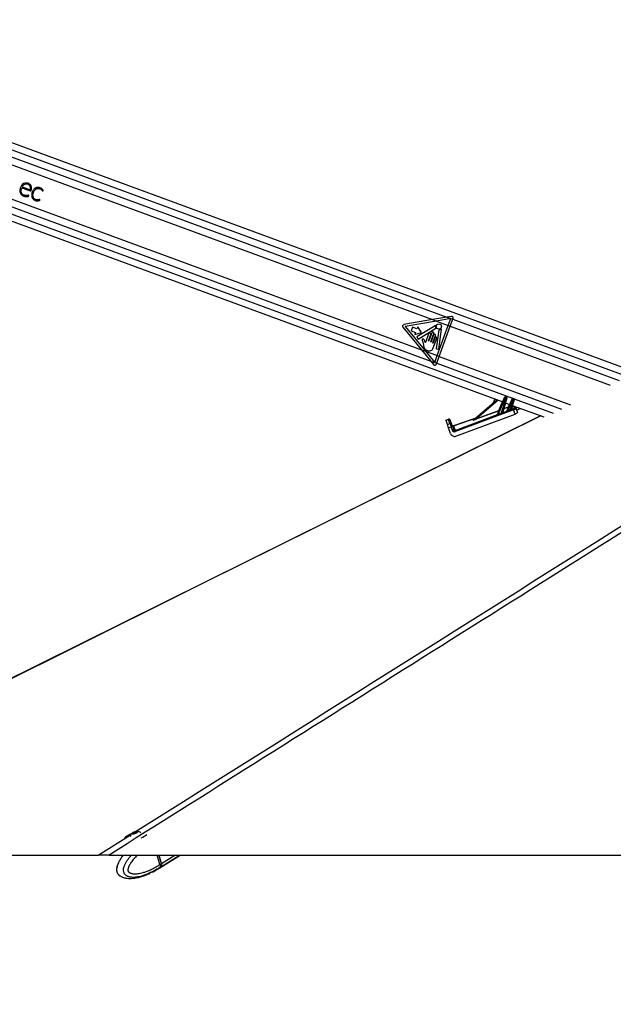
# Model space of a CAD drawing. Header units: millimetres. Extents: x 1903 to 18395, y 655 to 15963.
# Tile 14 of 54: x 3965 to 4868, y 5743 to 7240. Entities that reach past the tile are written whole.
import ezdxf

# ---------------------------------------------------------------- set-up
doc = ezdxf.new("R2010")
doc.units = ezdxf.units.MM
doc.layers.add('COMPONENT_GEOMETRY', color=7, linetype='Continuous')
doc.styles.add('SLDTEXTSTYLE1', font='TXT', dxfattribs={"width": 0.75})
doc.dimstyles.new('SLDDIMSTYLE0', dxfattribs={"dimtxt": 100, "dimasz": 6.604, "dimexe": 0, "dimexo": 0.0625, "dimgap": 25, "dimtad": 0, "dimtih": 1, "dimtoh": 1, "dimdec": 0, "dimlfac": 0.5, "dimrnd": 1e-09, "dimzin": 12, "dimdsep": 46, "dimtxsty": 'SLDTEXTSTYLE1', "dimsah": 1, "dimcen": 0.09, "dimadec": 0, "dimazin": 3, "dimtfac": 1, "dimtdec": 0, "dimtofl": 0, "dimtmove": 0, "dimatfit": 3, "dimfxl": 1, "dimfrac": 2, "dimtolj": 1, "dimtzin": 12, "dimarcsym": 0})

# ---------------------------------------------------------------- blocks, each defined once
blk = doc.blocks.new('_D_1')
at = {"layer": 'COMPONENT_GEOMETRY', "color": 7, "ltscale": 2}
for p, q in [((10064.6, 5970.3), (10224.2, 5970.3)), ((10217.9, 5970.3), (10217.9, 3625.5)), ((10217.9, 1122), (10217.9, 3466.8)), ((4073.7, 1122), (10224.2, 1122))]:
    blk.add_line(p, q, dxfattribs=at)
for points in [[(10217.9, 5970.3), (10216.8, 5963.7), (10218.9, 5963.7)], [(10217.9, 1122), (10218.9, 1128.6), (10216.8, 1128.6)]]:
    blk.add_solid(points, dxfattribs=at)
at = {"layer": 'COMPONENT_GEOMETRY', "color": 7, "ltscale": 2, "insert": (10070.1, 3595.7), "char_height": 100, "attachment_point": 1, "style": 'SLDTEXTSTYLE1'}
blk.add_mtext('2424', dxfattribs=at)

msp = doc.modelspace()

# ---------------------------------------------------------------- linework, layer by layer
at = {"color": 7, "linetype": 'Continuous', "lineweight": 25, "ltscale": 2}
for p, q in [((4899.9, 6704.87), (3444.06, 7240.25)), ((3412.07, 7132.68), (4699.41, 6659.27)), ((3782.57, 7082.11), (4592.57, 6784.24)), ((3772.91, 7033.64), (4575.83, 6738.37)), ((3968.13, 6985.98), (3980.49, 6981.43)), ((4592.57, 6784.24), (4548.87, 6776.64)), ((4598.65, 6782), (4550.81, 6773.68)), ((4614.52, 6788.06), (4592.57, 6784.24)), ((4592.57, 6784.24), (4598.65, 6782)), ((4620.42, 6785.79), (4598.65, 6782)), ((4598.65, 6782), (4616.6, 6775.4)), ((4621.25, 6789.22), (4614.52, 6788.06)), ((4614.52, 6788.06), (4623.5, 6784.75)), ((4616.6, 6775.4), (4620.42, 6785.79)), ((4619.65, 6774.28), (4623.5, 6784.75)), ((4623.5, 6784.75), (4623.95, 6785.99)), ((4547.41, 6772.68), (4575.83, 6738.37)), ((4550.81, 6773.68), (4581.89, 6736.14)), ((4562.1, 6772.98), (4560.05, 6767.38)), ((4560.05, 6767.38), (4566.92, 6764.85)), ((4568.98, 6770.45), (4562.1, 6772.98)), ((4596.68, 6774.61), (4568.8, 6757.94)), ((4570.12, 6773.54), (4568.98, 6770.45)), ((4575.87, 6764.74), (4570.12, 6773.54)), ((4570.72, 6754.71), (4597.57, 6771.23)), ((4601.97, 6768.53), (4598.25, 6739.79)), ((4599.75, 6729.58), (4616.6, 6775.4)), ((4602.09, 6739.29), (4606.02, 6769.66)), ((4602.79, 6728.45), (4619.65, 6774.28)), ((4616.6, 6775.4), (4619.65, 6774.28)), ((4566.92, 6764.85), (4565.78, 6761.76)), ((4565.78, 6761.76), (4575.87, 6764.74)), ((4568.8, 6757.94), (4570.72, 6754.71)), ((4586.67, 6762.74), (4581.79, 6749.5)), ((4586.42, 6752.14), (4589.88, 6761.56)), ((4591.32, 6764.22), (4586.82, 6751.99)), ((4590.03, 6750.81), (4594.53, 6763.04)), ((4594.27, 6761.08), (4590.43, 6750.66)), ((4592.95, 6748.83), (4597.08, 6760.05)), ((4596.37, 6756.89), (4593.35, 6748.68)), ((4593.79, 6741.19), (4599.19, 6755.85)), ((4575.83, 6738.37), (4589.99, 6721.27)), ((4575.83, 6738.37), (4581.89, 6736.14)), ((4577.69, 6750.3), (4578.71, 6745.47)), ((4581.89, 6736.14), (4599.75, 6729.58)), ((4581.89, 6736.14), (4595.93, 6719.19)), ((4598.25, 6739.79), (4602.09, 6739.29)), ((4589.99, 6721.27), (4598.94, 6717.98)), ((4589.99, 6721.27), (4594.33, 6716.04)), ((4595.93, 6719.19), (4599.75, 6729.58)), ((4598.94, 6717.98), (4602.79, 6728.45)), ((4599.75, 6729.58), (4602.79, 6728.45)), ((4598.49, 6716.75), (4598.94, 6717.98)), ((4654.69, 6631.77), (4690.54, 6662.53)), ((4687.3, 6663.72), (4684.99, 6657.77)), ((4691.6, 6640.13), (4702.16, 6666.01)), ((4703.1, 6665.67), (4692.56, 6639.83)), ((4696.89, 6641.59), (4704.62, 6665.11)), ((4705.56, 6664.77), (4698.55, 6643.46)), ((4702.16, 6666.01), (4702.34, 6666.46)), ((4703.61, 6667.02), (4703.1, 6665.67)), ((4704.62, 6665.11), (4703.1, 6665.67)), ((4703.61, 6667.02), (4705.1, 6666.48)), ((4704.62, 6665.11), (4705.1, 6666.48)), ((4705.71, 6665.22), (4705.56, 6664.77)), ((4706.12, 6645.62), (4713.51, 6663.73)), ((4714.45, 6663.38), (4707.25, 6645.73)), ((4710.66, 6647.08), (4715.85, 6662.87)), ((4716.79, 6662.52), (4712.22, 6648.62)), ((4713.51, 6663.73), (4713.69, 6664.18)), ((4714.96, 6664.74), (4714.45, 6663.38)), ((4715.85, 6662.87), (4714.45, 6663.38)), ((4714.96, 6664.74), (4716.34, 6664.23)), ((4715.85, 6662.87), (4716.34, 6664.23)), ((4716.94, 6662.98), (4716.79, 6662.52)), ((4715.96, 6647.06), (4627.63, 6614.1)), ((4659.94, 6633.75), (4693.6, 6646.31)), ((4693.76, 6645.87), (4660.1, 6633.31)), ((4691.32, 6639.87), (4693.76, 6645.87)), ((4693.76, 6645.87), (4693.6, 6646.31)), ((4701.1, 6648.61), (4699.2, 6642.84)), ((4700.93, 6649.05), (4708.09, 6651.72)), ((4701.1, 6648.61), (4700.93, 6649.05)), ((4708.25, 6651.28), (4701.1, 6648.61)), ((4703.28, 6657.85), (4710.09, 6655.34)), ((4705.83, 6645.34), (4708.25, 6651.28)), ((4708.25, 6651.28), (4708.09, 6651.72)), ((4712.75, 6647.87), (4715.3, 6648.82)), ((4713.96, 6653.92), (4761.71, 6636.36)), ((4715.96, 6647.06), (4715.3, 6648.82)), ((4718.1, 6640.83), (4715.96, 6647.06)), ((4717.06, 6649.86), (4716.21, 6652.34)), ((4718.78, 6651.14), (4719.64, 6648.66)), ((4719.64, 6648.66), (4721.63, 6642.9)), ((4724.05, 6648.13), (4726.56, 6649.28)), ((4756.75, 6638.18), (3409.28, 5970.31)), ((4613.02, 6631.63), (4616.8, 6632.93)), ((4613.25, 6630.96), (4613.02, 6631.63)), ((4617.03, 6632.26), (4613.25, 6630.96)), ((4615.28, 6625.07), (4613.25, 6630.96)), ((4617.03, 6632.26), (4616.8, 6632.93)), ((4619.06, 6626.37), (4617.03, 6632.26)), ((4619.34, 6631.69), (4619.56, 6631.06)), ((4619.56, 6631.06), (4621.59, 6625.17)), ((4624.48, 6622.91), (4657.73, 6634.38)), ((4626.97, 6615.86), (4691.32, 6639.87)), ((4627.95, 6607.19), (4718.1, 6640.83)), ((4654.54, 6631.69), (4655.61, 6632.61)), ((4660.1, 6633.31), (4659.94, 6633.75)), ((4691.31, 6639.86), (4691.32, 6639.87)), ((4699.19, 6642.81), (4705.84, 6645.29)), ((4615.28, 6625.07), (4619.06, 6626.37)), ((4617.11, 6619.76), (4615.28, 6625.07)), ((4620.89, 6621.06), (4617.11, 6619.76)), ((4620.13, 6610.99), (4617.11, 6619.76)), ((4622.42, 6616.64), (4620.89, 6621.06)), ((4621.59, 6625.17), (4622.81, 6621.63)), ((4622.81, 6621.63), (4624.34, 6617.2)), ((4624.63, 6622.64), (4626.97, 6615.86)), ((4627.63, 6614.1), (4626.97, 6615.86)), ((4136.57, 6003.17), (4137.54, 6004.44)), ((4138.83, 6003.06), (4136.57, 6003.17)), ((4137.54, 6004.44), (4140.78, 6005.59)), ((4137.96, 6003.11), (4137.54, 6004.44)), ((4142.06, 6004.22), (4138.83, 6003.06)), ((4140.78, 6005.59), (4143.04, 6005.48)), ((4141.3, 6003.94), (4140.78, 6005.59)), ((4143.04, 6005.48), (4142.06, 6004.22)), ((3410.3, 5970.28), (4084.08, 5970.28)), ((4100.46, 5970.28), (6553.74, 5970.28)), ((4177.91, 5956.05), (4173.45, 5970.28)), ((4180.26, 5957.59), (4176.29, 5970.28)), ((4180.5, 5957.66), (4176.55, 5970.28)), ((4177.72, 5951.02), (4208.53, 5970.28)), ((4177.92, 5956.04), (4180.11, 5957.42)), ((4166.64, 5944.6), (4162.61, 5942.66)), ((4166.49, 5945.1), (4167.47, 5944.99)), ((4167.4, 5945.06), (4174.82, 5949.22)), ((4167.5, 5945.01), (4167.47, 5944.99)), ((4175.13, 5949.4), (4174.82, 5949.21)), ((4174.83, 5949.22), (4175.13, 5949.4)), ((4175.13, 5949.4), (4177.33, 5950.78)), ((4177.63, 5951.61), (4177.5, 5951.52)), ((4179.71, 5952.91), (4177.63, 5951.61)), ((4177.91, 5956.05), (4177.92, 5956.04)), ((4159.94, 5941.37), (4158.37, 5940.85))]:
    msp.add_line(p, q, dxfattribs=at)
at = {"color": 8, "linetype": 'Continuous', "lineweight": 25, "ltscale": 2}
for p, q in [((3447.01, 7228.26), (4888.97, 6697.99)), ((3447.35, 7217.27), (4614.52, 6788.06)), ((3433.95, 7146.4), (4589.99, 6721.27)), ((3425.02, 7138.82), (4714.23, 6664.72)), ((4623.5, 6784.75), (4876.5, 6691.72)), ((4619.65, 6774.28), (4862.79, 6684.87)), ((4602.79, 6728.45), (4802.55, 6655)), ((4598.94, 6717.98), (4788.72, 6648.19)), ((4692.59, 6661.78), (4659.94, 6633.75)), ((4716.88, 6663.75), (4776.03, 6642)), ((4693.6, 6646.31), (4698.95, 6659.44)), ((4703.77, 6657.67), (4700.93, 6649.05)), ((4708.09, 6651.72), (4709.64, 6655.51)), ((4714.72, 6653.64), (4712.87, 6648)), ((4657.09, 6633.83), (4624.63, 6622.64)), ((4084.08, 5970.28), (4134.04, 6001.69)), ((4180.11, 5957.42), (4176.08, 5970.28)), ((4180.09, 5953.15), (4207.5, 5970.28)), ((4180.5, 5957.66), (4200.69, 5970.28))]:
    msp.add_line(p, q, dxfattribs=at)
at = {"color": 8, "linetype": 'Continuous', "lineweight": 25, "ltscale": 2, "flags": 128}
for points in [[(4757.33, 6637.97), (4467.91, 6494.51), (4245.92, 6384.47), (4023.92, 6274.43), (3579.92, 6054.36), (3410.3, 5970.28)], [(4180.26, 5957.59), (4180.26, 5957.59), (4180.26, 5957.55), (4180.23, 5957.51), (4180.18, 5957.46), (4180.11, 5957.42)], [(4175.13, 5949.4), (4175.97, 5949.99), (4177.5, 5951.52)]]:
    msp.add_lwpolyline(points, dxfattribs=at)
at = {"color": 7, "linetype": 'Continuous', "lineweight": 25, "ltscale": 2, "flags": 128}
for points in [[(4136.47, 6002.41), (4137.91, 6002.5), (4139.64, 6002.87), (4141.39, 6003.46), (4142.9, 6004.18), (4143.94, 6004.92), (4144.35, 6005.57), (4144.07, 6006.04), (4143.14, 6006.24), (4141.7, 6006.15), (4139.97, 6005.79), (4138.22, 6005.2), (4136.71, 6004.48), (4135.67, 6003.73), (4135.26, 6003.08), (4135.54, 6002.62), (4136.47, 6002.41)], [(4125.59, 5997.47), (4124.2, 5996.07), (4123.97, 5995.76)], [(4177.33, 5950.78), (4178.17, 5951.37), (4179.71, 5952.91)], [(4177.52, 5950.9), (4178.56, 5951.61), (4180.09, 5953.15)]]:
    msp.add_lwpolyline(points, dxfattribs=at)
at = {"color": 7, "linetype": 'Continuous', "lineweight": 25, "ltscale": 4}
msp.add_circle((4602.2, 6773.81), 4.08, dxfattribs=at)
for centre, radius, start, end in [((4621.67, 6786.83), 2.43, 339.80946, 99.86715), ((4549.29, 6774.24), 2.43, 99.86715, 219.63169), ((4596.89, 6774.26), 0.406, 355.1411, 120.87125), ((4602.2, 6773.81), 4.93, 175.1411, 204.68225), ((4597.36, 6771.58), 0.406, 301.60853, 24.68225), ((4602.37, 6768.48), 0.406, 91.84364, 172.62763), ((4602.2, 6773.81), 4.93, 271.84364, 309.84376), ((4605.62, 6769.71), 0.406, 352.62763, 129.84376), ((4586.62, 6752.07), 0.214, 159.80946, 339.80946), ((4588.27, 6762.15), 1.71, 339.80946, 159.80946), ((4590.23, 6750.74), 0.214, 159.80946, 339.80946), ((4592.92, 6763.63), 1.71, 339.80946, 159.80946), ((4595.67, 6760.57), 1.5, 339.80946, 159.80946), ((4597.78, 6756.37), 1.5, 339.80946, 159.80946), ((4593.15, 6748.75), 0.214, 159.80946, 339.80946), ((4596.2, 6717.59), 2.43, 219.63169, 339.80946), ((4700.16, 6659.11), 7.19, 65.82236, 73.79656), ((4703.27, 6666.08), 1, 69.80946, 157.80946), ((4702.61, 6658.21), 7.19, 65.82236, 73.79656), ((4704.76, 6665.54), 1, 341.80946, 69.80946), ((4711.51, 6656.83), 7.19, 65.82236, 73.79656), ((4714.62, 6663.8), 1, 69.80946, 157.80946), ((4713.85, 6655.97), 7.19, 65.82236, 73.79656), ((4715.99, 6663.29), 1, 341.80946, 69.80946), ((4695.05, 6649.56), 3.55, 245.89877, 253.72014), ((4693.61, 6646.33), 0.481, 288.63642, 337.63578), ((4700.93, 6649.08), 0.501, 163.0771, 289.61719), ((4701.94, 6652.53), 3.63, 245.74212, 253.87679), ((4721.1, 6651.19), 14.89, 201.53304, 202.94464), ((4709.54, 6654.96), 3.55, 245.89877, 253.72014), ((4708.1, 6651.73), 0.481, 288.63642, 337.63578), ((4724.01, 6652.31), 14.33, 201.41243, 202.93497), ((4712.65, 6648.39), 0.533, 171.15523, 280.8258), ((4712.7, 6648.47), 0.501, 163.0771, 289.61719), ((4716.91, 6650.48), 1.99, 19.47997, 110.86185), ((4717.77, 6648), 1.99, 19.47997, 110.86185), ((4617.45, 6631.04), 2, 19.02327, 109.02327), ((4617.69, 6630.39), 1.98, 19.53828, 109.52918), ((4654.43, 6632.08), 0.403, 285.6314, 310.54217), ((4655.51, 6633), 0.403, 285.6314, 310.54217), ((4691.16, 6640.31), 0.475, 288.05245, 337.57444), ((4691.16, 6640.33), 0.481, 288.63642, 337.63578), ((4708.59, 6646.38), 17.32, 202.24759, 203.20082), ((4712.29, 6647.8), 16.61, 201.98592, 203.07365), ((4699.03, 6643.29), 0.508, 165.02205, 287.74418), ((4699.03, 6643.31), 0.501, 163.0771, 289.61719), ((4705.68, 6645.8), 0.481, 288.63642, 337.63578), ((4705.65, 6645.77), 0.509, 291.55262, 336.803), ((4619.72, 6624.5), 1.98, 19.53828, 109.52918), ((4624.93, 6610.86), 10.97, 101.15143, 111.63519), ((4623.83, 6624.8), 2, 199.02327, 289.02327), ((4623.92, 6624.49), 1.99, 199.47997, 290.86185), ((4626.46, 6606.44), 10.97, 101.15143, 111.63519), ((4147.54, 5968.93), 36.01, 111.44861, 127.55484), ((4142.53, 5995.63), 10.63, 128.44741, 163.08828), ((4142.53, 5995.63), 10.63, 53.29104, 86.35079), ((4138.68, 6023.62), 29.08, 291.78816, 311.44583), ((4175.52, 5955.56), 4.96, 327.68813, 21.99579), ((4175.9, 5955.8), 4.96, 327.68813, 21.99579)]:
    msp.add_arc(centre, radius, start, end, dxfattribs=at)
at = {"color": 8, "linetype": 'Continuous', "lineweight": 25, "ltscale": 4}
msp.add_arc((4714.58, 6654.18), 0.511, 224.20153, 275.41738, dxfattribs=at)
at = {"color": 7, "linetype": 'Continuous', "lineweight": 25, "ltscale": 4}
for centre, major_axis, ratio, start_param, end_param in [((4776.91, 6669.69), (103.01, 38.37), 0.0227344, 2.2607813, 2.3049304), ((4776.91, 6669.71), (103.01, 38.38), 0.0181876, 2.2607764, 2.3049254), ((4710.89, 6647.78), (1.33, 0.88), 0.1413197, 5.7955305, 6.1050657), ((4711.07, 6647.32), (1.8, 0.71), 0.1362995, 5.8607309, 6.1702661), ((4715.19, 6649.16), (1.87, 0.7), 0.177897, 4.7065772, 6.2785295), ((4715.87, 6647.31), (3.76, 1.35), 0.0660033, 4.710393, 6.2823453), ((4730.14, 6648.88), (9.37, 3.51), 0.177897, 2.2100101, 3.1369368), ((4661.37, 6634.26), (6.9, 2.67), 0.0588183, 2.9766642, 4.504268), ((4661.2, 6634.72), (6.58, 3.05), 0.0492954, 2.9686756, 4.4962794), ((4659.66, 6634.11), (4.09, 1.56), 0.0595806, 2.722357, 2.9772863), ((4776.91, 6669.69), (103.01, 38.37), 0.0227344, 2.4518242, 2.5216581), ((4776.91, 6669.71), (103.01, 38.38), 0.0181876, 2.4518193, 2.5216531), ((4697.23, 6642.62), (1.33, 0.88), 0.1413197, 6.0198681, 6.1050657), ((4697.4, 6642.16), (1.8, 0.71), 0.1362995, 6.0850685, 6.1702661), ((4707.75, 6646.07), (1.92, 0.76), 0.1279519, 3.0195311, 3.2135318), ((4707.57, 6646.53), (1.45, 0.96), 0.1251415, 2.9604894, 3.1544901), ((4717.88, 6641.5), (3.75, 1.4), 0.177897, 4.7065772, 6.2785295), ((4620.98, 6620.8), (-1.96, 5.67), 0.0003891, 0.1882216, 1.5247934), ((4626.2, 6617.94), (-1.35, 3.87), 0.976801, 1.5664132, 3.1619593), ((4626.23, 6617.85), (-0.7, 2.01), 0.9409984, 1.5674146, 3.1629607), ((4631, 6604.01), (-6.52, 18.91), 0.0141088, 6.1068705, 6.2831853), ((4625.81, 6612.94), (-2.03, 5.8), 0.976801, 1.5664132, 3.1619593)]:
    msp.add_ellipse(centre, major_axis=major_axis, ratio=ratio, start_param=start_param, end_param=end_param, dxfattribs=at)
at = {"color": 8, "linetype": 'Continuous', "lineweight": 25, "ltscale": 4}
for centre, major_axis, ratio, start_param, end_param in [((4727.45, 6656.53), (11.24, 4.21), 0.177897, 2.8705189, 3.1369368), ((4728.14, 6654.69), (9.35, 3.56), 0.2225987, 2.7969828, 3.13447)]:
    msp.add_ellipse(centre, major_axis=major_axis, ratio=ratio, start_param=start_param, end_param=end_param, dxfattribs=at)
at = {"color": 7, "linetype": 'Continuous', "lineweight": 25, "ltscale": 2}
for points, knots in [([(6036.8, 7188.78), (5945.54, 7131.22), (5694.35, 6972.78), (5122.33, 6612.89), (4568.08, 6264.31), (4174.01, 6016.52), (4100.46, 5970.28)], [0, 0, 0, 0, 0.1416012, 0.3897718, 0.8861157, 1, 1, 1, 1]), ([(3967.62, 6984.87), (3967.66, 6984.85), (3967.72, 6984.83), (3967.78, 6984.81), (3967.81, 6984.8), (3967.83, 6984.79), (3967.83, 6984.79), (3967.84, 6984.79), (3967.84, 6984.79), (3967.84, 6984.79), (3967.84, 6984.79), (3967.84, 6984.79), (3968.61, 6984.51), (3970.14, 6983.94), (3972.45, 6983.09), (3974.76, 6982.24), (3976.77, 6981.5), (3978.6, 6980.84), (3979.91, 6980.26), (3980.88, 6979.96), (3981.32, 6979.84), (3981.53, 6979.87), (3981.75, 6980.01), (3981.95, 6980.29), (3982.13, 6980.76), (3982.3, 6981.53), (3982.55, 6982.5), (3982.68, 6983.71), (3982.64, 6985.17), (3982.33, 6986.58), (3981.8, 6987.78), (3981.21, 6988.72), (3980.22, 6989.83), (3978.12, 6991.32), (3974.64, 6992.26), (3970.49, 6991.43), (3967.43, 6988.76), (3965.59, 6985.36), (3964.74, 6981.97), (3964.76, 6978.88), (3965.55, 6976.33), (3967.05, 6974.08), (3968.56, 6973.11), (3969.33, 6972.62)], [0, 0, 0, 0, 0.0022745, 0.0032753, 0.0037156, 0.0039094, 0.0039946, 0.0040321, 0.0040486, 0.0040559, 0.0040591, 0.0040605, 0.0040616, 0.0464872, 0.0889128, 0.1313383, 0.1737639, 0.1996561, 0.2320002, 0.2479747, 0.2522091, 0.2555082, 0.2587052, 0.2653137, 0.2728476, 0.2845396, 0.3064646, 0.3243168, 0.3476237, 0.3814459, 0.3983086, 0.4152651, 0.4387182, 0.4748053, 0.5472184, 0.6188686, 0.6842042, 0.7506364, 0.8164258, 0.8632623, 0.9083316, 0.9531129, 1, 1, 1, 1]), ([(3980.49, 6981.43), (3980.74, 6982.28), (3981.23, 6983.96), (3980.88, 6986.68), (3979.26, 6988.93), (3976.87, 6990.2), (3974.26, 6990.64), (3971.65, 6990.03), (3969.5, 6988.33), (3968.59, 6986.76), (3968.13, 6985.98)], [0, 0, 0, 0, 0.12421296, 0.24777547, 0.37453807, 0.50189276, 0.62301919, 0.74373257, 0.87156946, 1, 1, 1, 1]), ([(3969.33, 6972.62), (3970, 6972.32), (3971.34, 6971.72), (3973.41, 6971.36), (3975.24, 6971.3), (3976.53, 6971.46), (3977.37, 6971.68), (3977.84, 6971.87), (3978.18, 6972), (3978.36, 6972.09), (3978.42, 6972.14), (3978.45, 6972.18), (3978.45, 6972.21), (3978.43, 6972.27), (3978.33, 6972.46), (3978.3, 6972.7), (3978.18, 6972.96), (3978.06, 6973.17), (3977.75, 6973.29), (3977.31, 6973.29), (3976.55, 6973.09), (3975.59, 6972.84), (3974.48, 6972.81), (3973.19, 6972.87), (3971.55, 6973.24), (3969.93, 6973.97), (3968.53, 6975.01), (3967.39, 6976.37), (3966.53, 6978.7), (3966.6, 6981.7), (3967.28, 6983.81), (3967.62, 6984.87)], [0, 0, 0, 0, 0.0707662, 0.1417483, 0.2011063, 0.2480348, 0.2664512, 0.2848091, 0.2966702, 0.3021266, 0.3037206, 0.3049074, 0.3059602, 0.3071925, 0.3110351, 0.3266162, 0.3300174, 0.3385874, 0.3487919, 0.3603665, 0.3809771, 0.4246793, 0.4559171, 0.4871103, 0.5494501, 0.6175907, 0.6575638, 0.7166595, 0.7866111, 0.8926081, 1, 1, 1, 1]), ([(3999.84, 6979.94), (4000.01, 6980.06), (4000.21, 6980.21), (4000.44, 6980.33), (4000.48, 6980.36), (4000.49, 6980.38), (4000.5, 6980.4), (4000.49, 6980.44), (4000.46, 6980.57), (4000.35, 6980.96), (3999.99, 6981.37), (3999.63, 6981.85), (3999.26, 6982.29), (3998.48, 6983.11), (3997.33, 6983.93), (3995.91, 6984.58), (3994.37, 6985.1), (3992.71, 6985.33), (3991.03, 6985.19), (3989.71, 6984.86), (3988.45, 6984.31), (3987.29, 6983.55), (3985.55, 6981.95), (3983.72, 6979.02), (3982.73, 6975.46), (3982.71, 6972.52), (3983.16, 6970.41), (3984.13, 6968.46), (3985.55, 6966.97), (3987.18, 6965.95), (3988.84, 6965.29), (3990.61, 6964.93), (3992.4, 6964.89), (3993.89, 6965.17), (3994.85, 6965.54), (3995.26, 6965.76), (3995.39, 6965.83), (3995.43, 6965.86), (3995.46, 6965.9), (3995.46, 6965.97), (3995.46, 6966.01), (3995.46, 6966.04)], [0, 0, 0, 0, 0.0137903, 0.0162974, 0.0168497, 0.0172844, 0.0177743, 0.01844, 0.0200661, 0.0261215, 0.0448039, 0.0553484, 0.0656335, 0.082788, 0.1297296, 0.1576289, 0.185603, 0.2368152, 0.2667667, 0.2965003, 0.3263416, 0.3566221, 0.3876915, 0.4817674, 0.5794716, 0.6274179, 0.6742204, 0.720724, 0.7691221, 0.807565, 0.8469167, 0.8865427, 0.9257955, 0.9642777, 0.9860576, 0.9933886, 0.9948115, 0.9958169, 0.9968035, 0.9980798, 1, 1, 1, 1]), ([(3995.46, 6966.04), (3995.44, 6966.15), (3995.41, 6966.39), (3995.27, 6966.67), (3995.13, 6966.87), (3995.01, 6966.99), (3994.86, 6967.03), (3994.35, 6967.03), (3993.8, 6966.68), (3992.98, 6966.51), (3992.32, 6966.41), (3991.73, 6966.38), (3991.03, 6966.4), (3990, 6966.51), (3988.37, 6967.03), (3986.63, 6968.16), (3985.06, 6970.15), (3984.46, 6972.96), (3984.88, 6976.02), (3985.97, 6978.88), (3987.4, 6981.16), (3989.1, 6982.68), (3990.65, 6983.44), (3992.1, 6983.73), (3993.15, 6983.71), (3994.42, 6983.52), (3995.82, 6983.08), (3997.17, 6982.24), (3998.03, 6981.45), (3998.57, 6980.86), (3998.86, 6980.39), (3999.09, 6980.08), (3999.26, 6979.93), (3999.45, 6979.86), (3999.65, 6979.87), (3999.77, 6979.91), (3999.84, 6979.94)], [0, 0, 0, 0, 0.0086133, 0.01893, 0.0237107, 0.0278085, 0.0316164, 0.0355974, 0.0676365, 0.079047, 0.1015834, 0.1191418, 0.1257039, 0.1560797, 0.1999332, 0.2578374, 0.3154311, 0.3937145, 0.4740497, 0.554581, 0.6315678, 0.6816254, 0.7309288, 0.7644476, 0.795819, 0.8128047, 0.864674, 0.9092459, 0.9357052, 0.9555709, 0.971604, 0.9788369, 0.9853826, 0.9896201, 0.9942801, 1, 1, 1, 1]), ([(4579.14, 6754.25), (4578.92, 6754.42), (4578.46, 6754.76), (4577.75, 6754.83), (4577.3, 6754.64), (4576.98, 6754.36), (4576.75, 6753.86), (4576.71, 6753.22), (4577.14, 6752.05), (4577.44, 6751.08), (4577.69, 6750.3)], [0, 0, 0, 0, 0.1271554, 0.2529983, 0.2998279, 0.3462887, 0.4421595, 0.5377662, 0.630468, 1, 1, 1, 1]), ([(4581.03, 6751.48), (4580.78, 6752.1), (4580.35, 6753.16), (4579.5, 6753.93), (4579.14, 6754.25)], [0, 0, 0, 0, 0.5752438, 1, 1, 1, 1]), ([(4581.57, 6749.69), (4581.44, 6750.04), (4581.22, 6750.62), (4581.08, 6751.23), (4581.03, 6751.48)], [0, 0, 0, 0, 0.592397, 1, 1, 1, 1]), ([(4578.71, 6745.47), (4578.88, 6744.58), (4579.23, 6742.79), (4580.28, 6740.22), (4582.35, 6738.33), (4584.82, 6737.13), (4587.54, 6736.54), (4590.29, 6736.94), (4592.65, 6738.6), (4593.4, 6740.31), (4593.79, 6741.19)], [0, 0, 0, 0, 0.12464346, 0.24934985, 0.37283906, 0.49864479, 0.6230839, 0.74897643, 0.86893978, 1, 1, 1, 1]), ([(4581.79, 6749.5), (4581.79, 6749.5), (4581.75, 6749.52), (4581.66, 6749.57), (4581.6, 6749.65), (4581.57, 6749.69)], [0, 0, 0, 0, 0.01509855, 0.48600985, 1, 1, 1, 1]), ([(4706.12, 6645.56), (4706.15, 6645.54), (4706.19, 6645.51), (4706.32, 6645.47), (4706.46, 6645.45), (4706.57, 6645.45), (4706.76, 6645.49), (4706.98, 6645.57), (4707.16, 6645.67), (4707.25, 6645.73)], [0, 0, 0, 0, 0.204018, 0.3683635, 0.408955, 0.5625699, 0.6085277, 0.8027053, 1, 1, 1, 1]), ([(4710.66, 6647.08), (4710.84, 6647.21), (4711.26, 6647.53), (4711.71, 6648.02), (4712.02, 6648.35), (4712.1, 6648.45), (4712.12, 6648.48)], [0, 0, 0, 0, 0.2922663, 0.7286182, 0.93734, 1, 1, 1, 1]), ([(4712.75, 6647.87), (4712.72, 6647.85), (4712.61, 6647.77), (4712.21, 6647.49), (4711.59, 6647.08), (4711.04, 6646.83), (4710.81, 6646.72)], [0, 0, 0, 0, 0.0628274, 0.2676698, 0.6966282, 1, 1, 1, 1]), ([(4692.67, 6639.56), (4692.55, 6639.52), (4692.34, 6639.44), (4692.02, 6639.41), (4691.73, 6639.45), (4691.49, 6639.56), (4691.37, 6639.66), (4691.3, 6639.77), (4691.3, 6639.82), (4691.31, 6639.86)], [0, 0, 0, 0, 0.1677551, 0.30942611, 0.44210519, 0.59736324, 0.7692312, 0.80022263, 1, 1, 1, 1]), ([(4691.6, 6640.13), (4691.59, 6640.08), (4691.58, 6639.98), (4691.69, 6639.8), (4691.86, 6639.67), (4692, 6639.64), (4692.13, 6639.64), (4692.21, 6639.66), (4692.38, 6639.71), (4692.47, 6639.77), (4692.56, 6639.83)], [0, 0, 0, 0, 0.2158633, 0.4289558, 0.5802581, 0.6862162, 0.7010964, 0.8134316, 0.8319841, 1, 1, 1, 1]), ([(4696.89, 6641.59), (4697.06, 6641.72), (4697.54, 6642.11), (4698.01, 6642.71), (4698.36, 6643.16), (4698.49, 6643.35), (4698.53, 6643.41), (4698.54, 6643.42)], [0, 0, 0, 0, 0.23895244, 0.67468883, 0.8398778, 0.95716121, 1, 1, 1, 1]), ([(4699.19, 6642.81), (4699.17, 6642.8), (4699.13, 6642.75), (4698.96, 6642.59), (4698.49, 6642.22), (4697.85, 6641.71), (4697.24, 6641.41), (4697.01, 6641.3)], [0, 0, 0, 0, 0.0443469, 0.1614893, 0.3224146, 0.7494638, 1, 1, 1, 1]), ([(4707.39, 6645.39), (4707.27, 6645.34), (4707.02, 6645.26), (4706.63, 6645.18), (4706.25, 6645.18), (4705.96, 6645.24), (4705.88, 6645.27), (4705.84, 6645.29)], [0, 0, 0, 0, 0.1896653, 0.387972, 0.5975579, 0.804387, 1, 1, 1, 1]), ([(4100.46, 5970.28), (4099.02, 5970.28), (4096.1, 5970.28), (4092.29, 5970.28), (4089.05, 5970.28), (4086.75, 5970.28), (4085.11, 5970.28), (4084.42, 5970.28), (4084.08, 5970.28)], [0, 0, 0, 0, 0.1826783, 0.3707298, 0.5475769, 0.7300427, 0.8641936, 1, 1, 1, 1]), ([(4122.15, 5970.28), (4121.24, 5969.12), (4119.39, 5966.75), (4116.95, 5962.94), (4114.96, 5959.22), (4113.49, 5955.84), (4112.54, 5952.83), (4111.98, 5950.15), (4111.82, 5947.77), (4112.02, 5945.51), (4112.69, 5943.39), (4113.77, 5941.59), (4115.09, 5940.13), (4116.45, 5938.95), (4117.47, 5938.41), (4117.93, 5938.17)], [0, 0, 0, 0, 0.1312175, 0.269726, 0.3877434, 0.4832407, 0.5663336, 0.6326391, 0.6906884, 0.7437696, 0.8011026, 0.8554898, 0.9020436, 0.9566167, 1, 1, 1, 1]), ([(4180.53, 5954.93), (4180.54, 5954.99), (4180.69, 5955.55), (4180.56, 5956.5), (4180.33, 5957.34), (4180.26, 5957.59)], [0, 0, 0, 0, 0.0828726, 0.7207485, 1, 1, 1, 1]), ([(4159.94, 5941.37), (4160.09, 5941.44), (4160.38, 5941.58), (4160.83, 5941.8), (4161.29, 5942.02), (4161.72, 5942.24), (4162.13, 5942.44), (4162.42, 5942.57), (4162.57, 5942.64), (4162.61, 5942.66)], [0, 0, 0, 0, 0.157562, 0.3195134, 0.4771335, 0.6396864, 0.7911426, 0.947282, 1, 1, 1, 1]), ([(4166.64, 5944.6), (4166.84, 5944.7), (4167.23, 5944.89), (4167.51, 5945.01), (4167.5, 5945.01), (4167.49, 5945)], [0, 0, 0, 0, 0.3875346, 0.77434734, 1, 1, 1, 1]), ([(4177.92, 5956.04), (4178, 5955.74), (4178.19, 5955.13), (4178.3, 5954.25), (4178.29, 5953.41), (4178.17, 5952.7), (4177.95, 5952.11), (4177.76, 5951.78), (4177.64, 5951.62), (4177.63, 5951.61)], [0, 0, 0, 0, 0.1727117, 0.3504341, 0.523145, 0.7008597, 0.8420721, 0.9859711, 1, 1, 1, 1]), ([(4179.79, 5952.98), (4179.95, 5953.2), (4180.33, 5953.75), (4180.45, 5954.49), (4180.53, 5954.93)], [0, 0, 0, 0, 0.39730189, 1, 1, 1, 1]), ([(4118.56, 5937.84), (4118.51, 5937.85), (4118.3, 5937.94), (4118.1, 5938.08), (4117.94, 5938.2)], [0, 0, 0, 0, 0.2126245, 1, 1, 1, 1]), ([(4118.58, 5937.88), (4118.98, 5937.66), (4120.19, 5937.01), (4122.35, 5936.28), (4124.62, 5935.68), (4126.52, 5935.32), (4129, 5934.97), (4132.43, 5934.78), (4136.35, 5934.95), (4140.25, 5935.4), (4144.62, 5936.2), (4150.29, 5937.72), (4155.05, 5939.26), (4157.86, 5940.54), (4158.39, 5940.78)], [0, 0, 0, 0, 0.0286369, 0.0875393, 0.1464981, 0.1822815, 0.2147344, 0.3144003, 0.4177522, 0.4963173, 0.6082846, 0.7595081, 0.954149, 1, 1, 1, 1])]:
    msp.add_open_spline(points, degree=3, knots=knots, dxfattribs=at)
at = {"color": 8, "linetype": 'Continuous', "lineweight": 25, "ltscale": 2}
for points, knots in [([(4140.87, 6005.98), (4399.44, 6168.53), (4797.7, 6418.89), (5335.74, 6757.13), (5659.73, 6960.82), (5888.62, 7104.72), (5977.76, 7160.76), (6022.33, 7188.78)], [0, 0, 0, 0, 0.4124561, 0.6352609, 0.8580657, 0.9290328, 1, 1, 1, 1]), ([(4117.94, 5938.2), (4117.35, 5938.53), (4116.41, 5939.05), (4115.27, 5940.13), (4114.43, 5941.13), (4113.75, 5942.22), (4113.18, 5943.47), (4112.77, 5944.86), (4112.52, 5946.44), (4112.45, 5948.1), (4112.59, 5950.36), (4113.01, 5952.55), (4113.64, 5954.82), (4114.55, 5957.43), (4116.08, 5960.83), (4117.89, 5964.04), (4119.5, 5966.53), (4120.81, 5968.43), (4121.75, 5969.64), (4122.24, 5970.28)], [0, 0, 0, 0, 0.06737925, 0.10732451, 0.14375915, 0.18095711, 0.21287568, 0.2504898, 0.28941531, 0.32931866, 0.3701992, 0.45322146, 0.4944018, 0.55007941, 0.66914224, 0.79698428, 0.86179092, 0.92675751, 1, 1, 1, 1]), ([(4177.5, 5951.52), (4177.5, 5951.52), (4177.01, 5951.2), (4176.01, 5950.55), (4174.01, 5949.28), (4171.49, 5947.76), (4168.93, 5946.33), (4166.34, 5944.96), (4163.72, 5943.64), (4160.54, 5942.19), (4157.86, 5941.08), (4155.22, 5940.07), (4152.73, 5939.21), (4149.6, 5938.27), (4146.74, 5937.55), (4144.02, 5937.02), (4141.72, 5936.68), (4139.25, 5936.45), (4136.45, 5936.38), (4133.95, 5936.56), (4131.87, 5936.93), (4130.35, 5937.31), (4128.46, 5938), (4126.77, 5938.95), (4125.38, 5940.15), (4124.5, 5941.15), (4123.79, 5942.24), (4123.22, 5943.49), (4122.8, 5944.88), (4122.56, 5946.46), (4122.54, 5948.12), (4122.75, 5950.38), (4123.29, 5952.57), (4124.09, 5954.84), (4125.23, 5957.45), (4127.13, 5960.85), (4129.37, 5964.07), (4131.33, 5966.56), (4132.93, 5968.44), (4134.06, 5969.65), (4134.66, 5970.28)], [0, 0, 0, 0, 0.0000011, 0.0199265, 0.0398518, 0.0797457, 0.1196702, 0.1398424, 0.1802049, 0.2206345, 0.2611355, 0.2813994, 0.3200235, 0.3538818, 0.3974842, 0.425463, 0.4534993, 0.4815853, 0.5156856, 0.5557316, 0.5729818, 0.5927158, 0.6125613, 0.6453443, 0.6605496, 0.6744186, 0.6885781, 0.700728, 0.7150459, 0.729863, 0.7450524, 0.7606137, 0.7922163, 0.8078917, 0.8290856, 0.8744072, 0.9230707, 0.9477395, 0.9724693, 1, 1, 1, 1]), ([(4143.69, 5970.28), (4143.1, 5969.71), (4141.7, 5968.38), (4139.57, 5966.14), (4137.3, 5963.55), (4135.37, 5961.09), (4133.76, 5958.8), (4132.45, 5956.72), (4131.24, 5954.5), (4130.29, 5952.41), (4129.63, 5950.47), (4129.3, 5949.05), (4129.17, 5947.89), (4129.17, 5947.14), (4129.25, 5946.49), (4129.4, 5946), (4129.63, 5945.51), (4129.94, 5945.05), (4130.37, 5944.57), (4130.88, 5944.14), (4131.64, 5943.61), (4132.65, 5943.09), (4133.9, 5942.63), (4135.27, 5942.28), (4136.78, 5942.02), (4138.42, 5941.87), (4140.07, 5941.83), (4142.23, 5941.9), (4144.91, 5942.17), (4148.5, 5942.81), (4152.51, 5943.83), (4156.46, 5945.12), (4159.95, 5946.47), (4162.98, 5947.77), (4166, 5949.19), (4169.51, 5950.99), (4173.5, 5953.23), (4176.44, 5955.11), (4177.91, 5956.05)], [0, 0, 0, 0, 0.0290222, 0.0682137, 0.1076359, 0.1471728, 0.1738993, 0.200703, 0.2278726, 0.25527, 0.2730434, 0.2911113, 0.2994127, 0.3078759, 0.3133942, 0.3190997, 0.3237909, 0.3307479, 0.3378758, 0.3464221, 0.3550529, 0.3726914, 0.3898878, 0.407194, 0.4290633, 0.4510148, 0.4731478, 0.4953215, 0.5378127, 0.5804508, 0.6404652, 0.7006671, 0.742962, 0.7852985, 0.8277466, 0.8702272, 0.9350631, 1, 1, 1, 1])]:
    msp.add_open_spline(points, degree=3, knots=knots, dxfattribs=at)

# ---------------------------------------------------------------- dimensions: what is measured, and where the dimension line sits
at = {"layer": 'COMPONENT_GEOMETRY', "color": 7, "ltscale": 2}
dim = msp.add_linear_dim(base=(10217.86, 1121.98), p1=(10062.07, 5970.28), p2=(4071.19, 1121.98), angle=90, dimstyle='SLDDIMSTYLE0', dxfattribs=at)
dim.commit()
dim.dimension.update_dxf_attribs({"geometry": '_D_1', "text_midpoint": (10217.86, 3546.13), "dimtype": 160})

doc.saveas('drawing.dxf')
